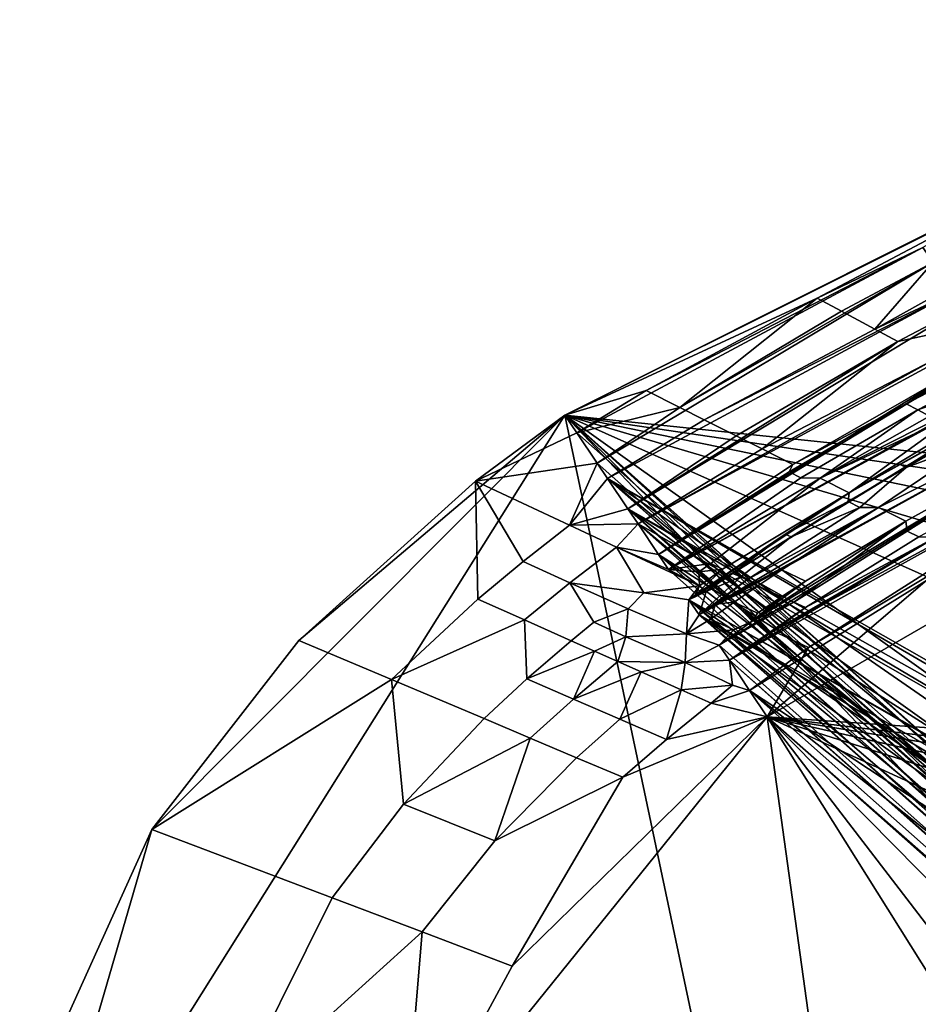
# Model space of a CAD drawing. Header units: millimetres. Extents: x -316 to 316, y -388 to 296.
# Tile 31 of 79: x -306 to -282, y 244 to 270. Entities that reach past the tile are written whole.
import ezdxf

# ---------------------------------------------------------------- set-up
doc = ezdxf.new("R2010")
doc.units = ezdxf.units.MM
doc.layers.add('Layer 01', color=7, linetype='Continuous', true_color=0x000000)

msp = doc.modelspace()

# ---------------------------------------------------------------- linework, layer by layer
at = {"layer": 'Layer 01'}
for points in [[(-291.416, 259.504, 709.168), (-206.981, 250.699, 708.242), (-197.001, 252.446, 708.426), (-270.338, 270.081, 710.28)], [(-276.544, 266.926, 706.829), (-291.416, 259.504, 709.168), (-270.338, 270.081, 710.28)], [(-284.671, 262.636, 704.961), (-291.416, 259.504, 709.168), (-276.544, 266.926, 706.829)], [(-276.544, 266.926, 706.829), (-281.84, 263.985, 704.411), (-284.671, 262.636, 704.961)], [(-281.574, 263.585, 701.897), (-275.297, 266.17, 700.512), (-283.127, 261.801, 697.273)], [(-281.044, 262.786, 696.869), (-283.127, 261.801, 697.273), (-275.297, 266.17, 700.512)], [(-281.84, 263.985, 704.411), (-257.031, 228.821, 704.735), (-291.1, 259.034, 706.271)], [(-281.84, 263.985, 704.411), (-291.1, 259.034, 706.271), (-289.245, 260.165, 705.883)], [(-281.84, 263.985, 704.411), (-291.1, 259.034, 706.271), (-257.031, 228.821, 704.735)], [(-289.245, 260.165, 705.883), (-291.1, 259.034, 706.271), (-281.84, 263.985, 704.411)], [(-284.671, 262.636, 704.961), (-281.84, 263.985, 704.411), (-289.245, 260.165, 705.883)], [(-284.671, 262.636, 704.961), (-289.245, 260.165, 705.883), (-281.84, 263.985, 704.411)], [(-284.671, 262.636, 704.961), (-281.84, 263.985, 704.411), (-281.574, 263.585, 701.897), (-284.022, 262.285, 701.731)], [(-288.344, 259.711, 701.417), (-290.552, 258.22, 701.242), (-281.574, 263.585, 701.897)], [(-290.552, 258.22, 701.242), (-256.609, 228.119, 699.712), (-281.574, 263.585, 701.897)], [(-288.344, 259.711, 701.417), (-281.574, 263.585, 701.897), (-290.552, 258.22, 701.242)], [(-256.609, 228.119, 699.712), (-290.552, 258.22, 701.242), (-281.574, 263.585, 701.897)], [(-281.574, 263.585, 701.897), (-284.022, 262.285, 701.731), (-288.344, 259.711, 701.417)], [(-288.344, 259.711, 701.417), (-284.022, 262.285, 701.731), (-281.574, 263.585, 701.897)], [(-283.127, 261.801, 697.273), (-284.022, 262.285, 701.731), (-281.574, 263.585, 701.897)], [(-284.671, 262.636, 704.961), (-289.245, 260.165, 705.883), (-291.416, 259.504, 709.168)], [(-287.692, 259.383, 698.188), (-281.044, 262.786, 696.869), (-290.278, 257.813, 698.728)], [(-248.796, 234.188, 695.415), (-290.278, 257.813, 698.728), (-281.044, 262.786, 696.869)], [(-281.044, 262.786, 696.869), (-287.692, 259.383, 698.188), (-290.278, 257.813, 698.728)], [(-248.796, 234.188, 695.415), (-281.044, 262.786, 696.869), (-290.278, 257.813, 698.728)], [(-288.344, 259.711, 701.417), (-289.245, 260.165, 705.883), (-284.671, 262.636, 704.961)], [(-284.671, 262.636, 704.961), (-284.022, 262.285, 701.731), (-288.344, 259.711, 701.417)], [(-287.692, 259.383, 698.188), (-283.127, 261.801, 697.273), (-281.044, 262.786, 696.869)], [(-287.692, 259.383, 698.188), (-281.044, 262.786, 696.869), (-283.127, 261.801, 697.273)], [(-280.779, 262.388, 694.355), (-282.517, 261.472, 694.238), (-283.127, 261.801, 697.273), (-281.044, 262.786, 696.869)], [(-280.779, 262.388, 694.355), (-289.732, 257, 693.699), (-248.454, 233.721, 692.897)], [(-282.517, 261.472, 694.238), (-289.732, 257, 693.699), (-280.779, 262.388, 694.355)], [(-289.732, 257, 693.699), (-282.517, 261.472, 694.238), (-280.779, 262.388, 694.355)], [(-280.779, 262.388, 694.355), (-248.454, 233.721, 692.897), (-289.732, 257, 693.699)], [(-284.022, 262.285, 701.731), (-283.127, 261.801, 697.273), (-287.692, 259.383, 698.188), (-288.344, 259.711, 701.417)], [(-280.03, 262.009, 690.791), (-282.517, 261.472, 694.238), (-280.779, 262.388, 694.355)], [(-283.127, 261.801, 697.273), (-282.517, 261.472, 694.238), (-286.833, 258.95, 693.928), (-287.692, 259.383, 698.188)], [(-280.03, 262.009, 690.791), (-281.583, 260.966, 689.585), (-286.14, 258.6, 690.492), (-282.517, 261.472, 694.238)], [(-280.252, 261.591, 689.327), (-289.46, 256.594, 691.185), (-281.583, 260.966, 689.585)], [(-280.252, 261.591, 689.327), (-247.775, 232.79, 687.862), (-289.46, 256.594, 691.185)], [(-289.46, 256.594, 691.185), (-280.252, 261.591, 689.327), (-281.583, 260.966, 689.585)], [(-289.46, 256.594, 691.185), (-247.775, 232.79, 687.862), (-280.252, 261.591, 689.327)], [(-289.732, 257, 693.699), (-282.517, 261.472, 694.238), (-286.833, 258.95, 693.928)], [(-286.833, 258.95, 693.928), (-282.517, 261.472, 694.238), (-289.732, 257, 693.699)], [(-286.14, 258.6, 690.492), (-286.833, 258.95, 693.928), (-282.517, 261.472, 694.238)], [(-282.294, 259.81, 685.951), (-279.086, 261.485, 686.076), (-278.771, 261.31, 684.504), (-281.979, 259.643, 684.383)], [(-282.294, 259.81, 685.951), (-281.012, 260.658, 686.744), (-279.086, 261.485, 686.076)], [(-281.979, 259.643, 684.383), (-278.771, 261.31, 684.504), (-280.069, 260.323, 682.875)], [(-289.46, 256.594, 691.185), (-286.14, 258.6, 690.492), (-281.583, 260.966, 689.585)], [(-281.583, 260.966, 689.585), (-286.14, 258.6, 690.492), (-289.46, 256.594, 691.185)], [(-288.915, 255.782, 686.156), (-249.719, 230.803, 685.166), (-279.989, 261.193, 686.813)], [(-279.989, 261.193, 686.813), (-281.012, 260.658, 686.744), (-288.915, 255.782, 686.156)], [(-281.012, 260.658, 686.744), (-279.989, 261.193, 686.813), (-288.915, 255.782, 686.156)], [(-288.915, 255.782, 686.156), (-279.989, 261.193, 686.813), (-249.719, 230.803, 685.166)], [(-285.322, 258.188, 686.439), (-286.14, 258.6, 690.492), (-281.583, 260.966, 689.585), (-281.012, 260.658, 686.744)], [(-285.322, 258.188, 686.439), (-288.915, 255.782, 686.156), (-281.012, 260.658, 686.744)], [(-288.915, 255.782, 686.156), (-285.322, 258.188, 686.439), (-281.012, 260.658, 686.744)], [(-282.294, 259.81, 685.951), (-285.322, 258.188, 686.439), (-281.012, 260.658, 686.744)], [(-280.038, 260.132, 681.896), (-279.464, 260.4, 681.785), (-288.644, 255.377, 683.642)], [(-279.464, 260.4, 681.785), (-254.873, 225.429, 682.119), (-288.644, 255.377, 683.642)], [(-279.464, 260.4, 681.785), (-280.038, 260.132, 681.896), (-288.644, 255.377, 683.642)], [(-254.873, 225.429, 682.119), (-279.464, 260.4, 681.785), (-288.644, 255.377, 683.642)], [(-280.069, 260.323, 682.875), (-281.664, 259.477, 682.816), (-281.979, 259.643, 684.383)], [(-289.245, 260.165, 705.883), (-291.1, 259.034, 706.271), (-291.416, 259.504, 709.168)], [(-291.1, 259.034, 706.271), (-289.245, 260.165, 705.883), (-288.344, 259.711, 701.417)], [(-288.644, 255.377, 683.642), (-284.587, 257.818, 682.797), (-280.038, 260.132, 681.896)], [(-280.038, 260.132, 681.896), (-284.587, 257.818, 682.797), (-288.644, 255.377, 683.642)], [(-246.426, 230.936, 677.793), (-279.205, 260.005, 679.271), (-288.102, 254.568, 678.613)], [(-279.505, 259.846, 679.251), (-288.102, 254.568, 678.613), (-279.205, 260.005, 679.271)], [(-288.102, 254.568, 678.613), (-279.505, 259.846, 679.251), (-279.205, 260.005, 679.271)], [(-288.102, 254.568, 678.613), (-279.205, 260.005, 679.271), (-246.426, 230.936, 677.793)], [(-284.587, 257.818, 682.797), (-281.664, 259.477, 682.816), (-280.038, 260.132, 681.896)], [(-280.82, 259.594, 681.268), (-284.587, 257.818, 682.797), (-280.038, 260.132, 681.896)], [(-288.344, 259.711, 701.417), (-290.552, 258.22, 701.242), (-291.1, 259.034, 706.271)], [(-288.344, 259.711, 701.417), (-287.692, 259.383, 698.188), (-290.278, 257.813, 698.728), (-290.552, 258.22, 701.242)], [(-283.811, 257.427, 678.949), (-288.102, 254.568, 678.613), (-279.505, 259.846, 679.251)], [(-288.102, 254.568, 678.613), (-283.811, 257.427, 678.949), (-279.505, 259.846, 679.251)], [(-285.421, 257.989, 685.814), (-282.294, 259.81, 685.951), (-281.979, 259.643, 684.383), (-285.105, 257.83, 684.251)], [(-282.294, 259.81, 685.951), (-285.421, 257.989, 685.814), (-285.322, 258.188, 686.439)], [(-285.105, 257.83, 684.251), (-281.979, 259.643, 684.383), (-284.587, 257.818, 682.797)], [(-281.979, 259.643, 684.383), (-281.664, 259.477, 682.816), (-284.587, 257.818, 682.797)], [(-283.811, 257.427, 678.949), (-279.505, 259.846, 679.251), (-282.449, 258.187, 678.84)], [(-280.505, 259.426, 679.699), (-279.505, 259.846, 679.251), (-283.811, 257.427, 678.949)], [(-279.505, 259.846, 679.251), (-280.875, 259.06, 678.897), (-282.449, 258.187, 678.84)], [(-302.468, 248.427, 708.004), (-306.001, 236.293, 706.728), (-291.416, 259.504, 709.168)], [(-291.416, 259.504, 709.168), (-306.001, 236.293, 706.728), (-265.354, 136.142, 696.202)], [(-298.536, 253.478, 708.534), (-302.468, 248.427, 708.004), (-291.416, 259.504, 709.168)], [(-293.805, 257.741, 708.983), (-298.536, 253.478, 708.534), (-291.416, 259.504, 709.168)], [(-293.805, 257.741, 708.983), (-291.416, 259.504, 709.168), (-291.1, 259.034, 706.271)], [(-291.416, 259.504, 709.168), (-226.727, 246.166, 707.766), (-217.242, 248.563, 708.018)], [(-206.981, 250.699, 708.242), (-291.416, 259.504, 709.168), (-217.242, 248.563, 708.018)], [(-291.416, 259.504, 709.168), (-254.26, 233.018, 706.384), (-245.668, 239.085, 707.022)], [(-254.26, 233.018, 706.384), (-291.416, 259.504, 709.168), (-257.126, 228.986, 705.96)], [(-226.727, 246.166, 707.766), (-291.416, 259.504, 709.168), (-236.141, 243.183, 707.452)], [(-245.668, 239.085, 707.022), (-236.141, 243.183, 707.452), (-291.416, 259.504, 709.168)], [(-257.031, 228.821, 704.735), (-257.126, 228.986, 705.96), (-291.416, 259.504, 709.168)], [(-257.031, 228.821, 704.735), (-291.416, 259.504, 709.168), (-291.1, 259.034, 706.271)], [(-291.416, 259.504, 709.168), (-265.354, 136.142, 696.202), (-258.159, 224.464, 705.485)], [(-257.949, 226.535, 705.703), (-291.416, 259.504, 709.168), (-258.159, 224.464, 705.485)], [(-291.416, 259.504, 709.168), (-257.331, 228.524, 705.912), (-257.126, 228.986, 705.96)], [(-257.331, 228.524, 705.912), (-291.416, 259.504, 709.168), (-257.949, 226.535, 705.703)], [(-257.031, 228.821, 704.735), (-291.1, 259.034, 706.271), (-291.416, 259.504, 709.168)], [(-257.031, 228.821, 704.735), (-291.416, 259.504, 709.168), (-257.126, 228.986, 705.96)], [(-286.833, 258.95, 693.928), (-289.732, 257, 693.699), (-290.278, 257.813, 698.728), (-287.692, 259.383, 698.188)], [(-283.811, 257.427, 678.949), (-284.587, 257.818, 682.797), (-280.82, 259.594, 681.268)], [(-280.82, 259.594, 681.268), (-280.505, 259.426, 679.699), (-283.811, 257.427, 678.949)], [(-282.267, 256.406, 670.185), (-278.42, 258.816, 671.73), (-275.624, 259.563, 668.787), (-281.951, 256.247, 668.622)], [(-287.83, 254.163, 676.099), (-287.392, 254.451, 676.005), (-278.68, 259.211, 674.243)], [(-245.756, 230.013, 672.759), (-287.83, 254.163, 676.099), (-278.68, 259.211, 674.243)], [(-278.68, 259.211, 674.243), (-287.392, 254.451, 676.005), (-287.83, 254.163, 676.099)], [(-287.83, 254.163, 676.099), (-245.756, 230.013, 672.759), (-278.68, 259.211, 674.243)], [(-283.034, 257.036, 675.101), (-278.68, 259.211, 674.243), (-287.392, 254.451, 676.005)], [(-287.392, 254.451, 676.005), (-278.68, 259.211, 674.243), (-283.034, 257.036, 675.101)], [(-280.402, 258.809, 676.546), (-278.68, 259.211, 674.243), (-283.034, 257.036, 675.101)], [(-283.034, 257.036, 675.101), (-278.68, 259.211, 674.243), (-278.42, 258.816, 671.73), (-282.3, 256.665, 671.46)], [(-290.552, 258.22, 701.242), (-293.805, 257.741, 708.983), (-291.1, 259.034, 706.271)], [(-286.833, 258.95, 693.928), (-286.14, 258.6, 690.492), (-289.46, 256.594, 691.185), (-289.732, 257, 693.699)], [(-282.449, 258.187, 678.84), (-280.875, 259.06, 678.897), (-280.717, 258.976, 678.113), (-282.292, 258.106, 678.058)], [(-282.292, 258.106, 678.058), (-280.717, 258.976, 678.113), (-280.402, 258.809, 676.546)], [(-289.46, 256.594, 691.185), (-286.14, 258.6, 690.492), (-285.322, 258.188, 686.439), (-288.915, 255.782, 686.156)], [(-278.42, 258.816, 671.73), (-287.289, 253.354, 671.07), (-253.516, 223.403, 669.547)], [(-278.42, 258.816, 671.73), (-286.411, 253.994, 671.143), (-287.289, 253.354, 671.07)], [(-253.516, 223.403, 669.547), (-287.289, 253.354, 671.07), (-278.42, 258.816, 671.73)], [(-286.411, 253.994, 671.143), (-278.42, 258.816, 671.73), (-287.289, 253.354, 671.07)], [(-282.3, 256.665, 671.46), (-286.411, 253.994, 671.143), (-278.42, 258.816, 671.73)], [(-286.411, 253.994, 671.143), (-282.3, 256.665, 671.46), (-278.42, 258.816, 671.73)], [(-280.402, 258.809, 676.546), (-283.034, 257.036, 675.101), (-283.528, 257.039, 676.437), (-282.292, 258.106, 678.058)], [(-282.267, 256.406, 670.185), (-282.3, 256.665, 671.46), (-278.42, 258.816, 671.73)], [(-286.006, 251.434, 659.11), (-280.789, 255.904, 663.971), (-273.736, 258.515, 659.357)], [(-286.006, 251.434, 659.11), (-273.736, 258.515, 659.357), (-223.27, 247.182, 658.961)], [(-290.552, 258.22, 701.242), (-291.291, 256.563, 696.528), (-293.805, 257.741, 708.983)], [(-291.291, 256.563, 696.528), (-290.552, 258.22, 701.242), (-290.278, 257.813, 698.728)], [(-290.552, 258.22, 701.242), (-290.278, 257.813, 698.728), (-256.609, 228.119, 699.712)], [(-290.552, 258.22, 701.242), (-256.609, 228.119, 699.712), (-290.278, 257.813, 698.728)], [(-285.322, 258.188, 686.439), (-285.421, 257.989, 685.814), (-288.915, 255.782, 686.156)], [(-283.844, 257.197, 678), (-283.811, 257.427, 678.949), (-282.449, 258.187, 678.84), (-282.292, 258.106, 678.058)], [(-283.528, 257.039, 676.437), (-283.844, 257.197, 678), (-282.292, 258.106, 678.058)], [(-290.278, 257.813, 698.728), (-289.732, 257, 693.699), (-291.291, 256.563, 696.528)], [(-290.278, 257.813, 698.728), (-256.545, 228.016, 699.008), (-256.609, 228.119, 699.712)], [(-256.38, 227.751, 697.199), (-256.545, 228.016, 699.008), (-290.278, 257.813, 698.728)], [(-255.413, 229.003, 696.924), (-290.278, 257.813, 698.728), (-252.54, 231.698, 696.22)], [(-252.54, 231.698, 696.22), (-290.278, 257.813, 698.728), (-249.234, 233.932, 695.505)], [(-290.278, 257.813, 698.728), (-255.413, 229.003, 696.924), (-256.38, 227.751, 697.199)], [(-248.796, 234.188, 695.415), (-249.234, 233.932, 695.505), (-290.278, 257.813, 698.728)], [(-256.545, 228.016, 699.008), (-290.278, 257.813, 698.728), (-256.609, 228.119, 699.712)], [(-256.38, 227.751, 697.199), (-290.278, 257.813, 698.728), (-256.545, 228.016, 699.008)], [(-255.413, 229.003, 696.924), (-290.278, 257.813, 698.728), (-256.38, 227.751, 697.199)], [(-252.54, 231.698, 696.22), (-249.234, 233.932, 695.505), (-290.278, 257.813, 698.728)], [(-255.413, 229.003, 696.924), (-252.54, 231.698, 696.22), (-290.278, 257.813, 698.728)], [(-248.796, 234.188, 695.415), (-290.278, 257.813, 698.728), (-249.234, 233.932, 695.505)], [(-285.421, 257.989, 685.814), (-285.105, 257.83, 684.251), (-288.644, 255.377, 683.642), (-288.915, 255.782, 686.156)], [(-284.587, 257.818, 682.797), (-288.644, 255.377, 683.642), (-285.105, 257.83, 684.251)], [(-284.587, 257.818, 682.797), (-287.515, 255.538, 680.991), (-288.644, 255.377, 683.642)], [(-287.515, 255.538, 680.991), (-284.587, 257.818, 682.797), (-283.811, 257.427, 678.949), (-287.201, 255.388, 679.433)], [(-287.019, 252.95, 668.556), (-277.901, 258.027, 666.702), (-253.238, 222.993, 667.033)], [(-287.019, 252.95, 668.556), (-285.838, 253.727, 668.303), (-277.901, 258.027, 666.702)], [(-253.238, 222.993, 667.033), (-277.901, 258.027, 666.702), (-287.019, 252.95, 668.556)], [(-277.901, 258.027, 666.702), (-281.482, 256.253, 667.406), (-287.019, 252.95, 668.556)], [(-281.482, 256.253, 667.406), (-277.901, 258.027, 666.702), (-285.838, 253.727, 668.303)], [(-298.536, 253.478, 708.534), (-293.805, 257.741, 708.983), (-293.75, 254.584, 696.352), (-296.059, 252.433, 696.16)], [(-293.75, 254.584, 696.352), (-293.805, 257.741, 708.983), (-292.537, 255.594, 696.442)], [(-291.291, 256.563, 696.528), (-292.537, 255.594, 696.442), (-293.805, 257.741, 708.983)], [(-286.479, 252.143, 663.528), (-247.346, 226.386, 662.474), (-277.642, 257.633, 664.188)], [(-284.901, 253.29, 663.659), (-286.479, 252.143, 663.528), (-277.642, 257.633, 664.188)], [(-286.479, 252.143, 663.528), (-277.642, 257.633, 664.188), (-244.429, 228.179, 662.691), (-247.346, 226.386, 662.474)], [(-284.901, 253.29, 663.659), (-277.642, 257.633, 664.188), (-286.479, 252.143, 663.528)], [(-280.789, 255.904, 663.971), (-284.901, 253.29, 663.659), (-277.642, 257.633, 664.188)], [(-284.901, 253.29, 663.659), (-280.789, 255.904, 663.971), (-277.642, 257.633, 664.188)], [(-288.102, 254.568, 678.613), (-283.811, 257.427, 678.949), (-287.922, 254.698, 678.628)], [(-283.811, 257.427, 678.949), (-288.102, 254.568, 678.613), (-287.922, 254.698, 678.628)], [(-287.922, 254.698, 678.628), (-283.811, 257.427, 678.949), (-285.528, 256.324, 678.719)], [(-283.811, 257.427, 678.949), (-287.922, 254.698, 678.628), (-287.201, 255.388, 679.433)], [(-283.844, 257.197, 678), (-285.528, 256.324, 678.719), (-283.811, 257.427, 678.949)], [(-286.553, 255.103, 676.318), (-283.034, 257.036, 675.101), (-287.392, 254.451, 676.005)], [(-285.617, 255.371, 674.785), (-287.392, 254.451, 676.005), (-283.034, 257.036, 675.101)], [(-286.71, 255.177, 677.097), (-285.37, 256.247, 677.939), (-283.528, 257.039, 676.437), (-286.553, 255.103, 676.318)], [(-283.528, 257.039, 676.437), (-283.034, 257.036, 675.101), (-286.553, 255.103, 676.318)], [(-283.034, 257.036, 675.101), (-282.3, 256.665, 671.46), (-284.987, 255.068, 671.667), (-285.617, 255.371, 674.785)], [(-283.844, 257.197, 678), (-285.37, 256.247, 677.939), (-285.528, 256.324, 678.719)], [(-285.37, 256.247, 677.939), (-283.844, 257.197, 678), (-283.528, 257.039, 676.437)], [(-289.732, 257, 693.699), (-289.46, 256.594, 691.185), (-291.291, 256.563, 696.528)], [(-289.732, 257, 693.699), (-252.687, 230.54, 692.537), (-249.36, 233.121, 692.826)], [(-249.36, 233.121, 692.826), (-248.454, 233.721, 692.897), (-289.732, 257, 693.699)], [(-252.687, 230.54, 692.537), (-289.732, 257, 693.699), (-255.565, 227.459, 692.219)], [(-255.901, 226.997, 692.174), (-255.565, 227.459, 692.219), (-289.732, 257, 693.699)], [(-289.46, 256.594, 691.185), (-255.651, 226.612, 689.66), (-289.732, 257, 693.699)], [(-255.901, 226.997, 692.174), (-289.732, 257, 693.699), (-255.651, 226.612, 689.66)], [(-249.36, 233.121, 692.826), (-252.687, 230.54, 692.537), (-289.732, 257, 693.699)], [(-289.732, 257, 693.699), (-248.454, 233.721, 692.897), (-249.36, 233.121, 692.826)], [(-255.565, 227.459, 692.219), (-255.901, 226.997, 692.174), (-289.732, 257, 693.699)], [(-289.732, 257, 693.699), (-252.687, 230.54, 692.537), (-255.565, 227.459, 692.219)], [(-255.651, 226.612, 689.66), (-289.46, 256.594, 691.185), (-289.732, 257, 693.699)], [(-255.901, 226.997, 692.174), (-255.651, 226.612, 689.66), (-289.732, 257, 693.699)], [(-292.537, 255.594, 696.442), (-291.291, 256.563, 696.528), (-290.034, 255.974, 690.301), (-291.284, 255.021, 690.224)], [(-290.034, 255.974, 690.301), (-291.291, 256.563, 696.528), (-289.46, 256.594, 691.185)], [(-290.034, 255.974, 690.301), (-289.46, 256.594, 691.185), (-288.915, 255.782, 686.156)], [(-257.595, 230.178, 689.546), (-289.46, 256.594, 691.185), (-247.775, 232.79, 687.862)], [(-257.595, 230.178, 689.546), (-255.651, 226.612, 689.66), (-289.46, 256.594, 691.185)], [(-257.595, 230.178, 689.546), (-289.46, 256.594, 691.185), (-255.634, 226.633, 689.656)], [(-255.634, 226.633, 689.656), (-289.46, 256.594, 691.185), (-255.651, 226.612, 689.66)], [(-257.595, 230.178, 689.546), (-247.775, 232.79, 687.862), (-289.46, 256.594, 691.185)], [(-285.295, 254.506, 670.086), (-286.411, 253.994, 671.143), (-282.3, 256.665, 671.46)], [(-282.3, 256.665, 671.46), (-286.411, 253.994, 671.143), (-284.987, 255.068, 671.667)], [(-282.267, 256.406, 670.185), (-285.295, 254.506, 670.086), (-282.3, 256.665, 671.46)], [(-286.939, 255.274, 678.173), (-287.922, 254.698, 678.628), (-285.528, 256.324, 678.719)], [(-285.838, 253.727, 668.303), (-287.019, 252.95, 668.556), (-281.482, 256.253, 667.406)], [(-285.528, 256.324, 678.719), (-285.37, 256.247, 677.939), (-286.939, 255.274, 678.173)], [(-286.71, 255.177, 677.097), (-286.939, 255.274, 678.173), (-285.37, 256.247, 677.939)], [(-284.98, 254.356, 668.528), (-281.482, 256.253, 667.406), (-285.838, 253.727, 668.303)], [(-284.901, 253.29, 663.659), (-285.838, 253.727, 668.303), (-281.482, 256.253, 667.406), (-280.789, 255.904, 663.971)], [(-285.295, 254.506, 670.086), (-282.267, 256.406, 670.185), (-281.951, 256.247, 668.622), (-284.98, 254.356, 668.528)], [(-281.482, 256.253, 667.406), (-284.98, 254.356, 668.528), (-281.951, 256.247, 668.622)], [(-291.284, 255.021, 690.224), (-290.034, 255.974, 690.301), (-289.305, 254.752, 683.026)], [(-289.305, 254.752, 683.026), (-290.034, 255.974, 690.301), (-287.818, 254.941, 679.341)], [(-288.915, 255.782, 686.156), (-288.644, 255.377, 683.642), (-290.034, 255.974, 690.301)], [(-287.818, 254.941, 679.341), (-290.034, 255.974, 690.301), (-288.644, 255.377, 683.642)], [(-288.915, 255.782, 686.156), (-252.994, 228.129, 684.87), (-249.719, 230.803, 685.166)], [(-288.915, 255.782, 686.156), (-255.137, 225.827, 684.633), (-252.994, 228.129, 684.87)], [(-288.915, 255.782, 686.156), (-254.873, 225.429, 682.119), (-255.137, 225.827, 684.633)], [(-254.873, 225.429, 682.119), (-288.915, 255.782, 686.156), (-288.644, 255.377, 683.642)], [(-252.994, 228.129, 684.87), (-288.915, 255.782, 686.156), (-249.719, 230.803, 685.166)], [(-255.137, 225.827, 684.633), (-288.915, 255.782, 686.156), (-252.994, 228.129, 684.87)], [(-288.915, 255.782, 686.156), (-255.137, 225.827, 684.633), (-254.873, 225.429, 682.119)], [(-288.644, 255.377, 683.642), (-288.915, 255.782, 686.156), (-254.873, 225.429, 682.119)], [(-284.901, 253.29, 663.659), (-280.789, 255.904, 663.971), (-286.006, 251.434, 659.11)], [(-293.75, 254.584, 696.352), (-292.537, 255.594, 696.442), (-291.284, 255.021, 690.224), (-292.501, 254.028, 690.143)], [(-288.644, 255.377, 683.642), (-287.515, 255.538, 680.991), (-287.833, 255.315, 680.976)], [(-287.201, 255.388, 679.433), (-287.833, 255.315, 680.976), (-287.515, 255.538, 680.991)], [(-287.833, 255.315, 680.976), (-287.818, 254.941, 679.341), (-288.644, 255.377, 683.642)], [(-287.818, 254.941, 679.341), (-287.201, 255.388, 679.433), (-287.922, 254.698, 678.628)], [(-286.939, 255.274, 678.173), (-287.637, 254.787, 678.151), (-287.922, 254.698, 678.628)], [(-287.201, 255.388, 679.433), (-287.818, 254.941, 679.341), (-287.833, 255.315, 680.976)], [(-287.637, 254.787, 678.151), (-286.71, 255.177, 677.097), (-287.83, 254.163, 676.099)], [(-287.83, 254.163, 676.099), (-286.71, 255.177, 677.097), (-286.553, 255.103, 676.318)], [(-287.637, 254.787, 678.151), (-286.939, 255.274, 678.173), (-286.71, 255.177, 677.097)], [(-285.617, 255.371, 674.785), (-286.257, 254.941, 674.759), (-287.392, 254.451, 676.005)], [(-286.257, 254.941, 674.759), (-285.617, 255.371, 674.785), (-284.987, 255.068, 671.667), (-285.628, 254.642, 671.643)], [(-292.501, 254.028, 690.143), (-291.284, 255.021, 690.224), (-290.645, 253.965, 683.971), (-291.251, 253.472, 683.935)], [(-291.284, 255.021, 690.224), (-289.723, 254.324, 682.546), (-290.645, 253.965, 683.971)], [(-289.723, 254.324, 682.546), (-291.284, 255.021, 690.224), (-289.305, 254.752, 683.026)], [(-287.818, 254.941, 679.341), (-288.102, 254.568, 678.613), (-289.305, 254.752, 683.026)], [(-287.818, 254.941, 679.341), (-287.922, 254.698, 678.628), (-288.102, 254.568, 678.613)], [(-287.392, 254.451, 676.005), (-287.83, 254.163, 676.099), (-286.553, 255.103, 676.318)], [(-286.892, 254.502, 674.733), (-287.392, 254.451, 676.005), (-286.257, 254.941, 674.759)], [(-286.892, 254.502, 674.733), (-286.257, 254.941, 674.759), (-285.628, 254.642, 671.643), (-286.263, 254.207, 671.62)], [(-286.411, 253.994, 671.143), (-285.628, 254.642, 671.643), (-284.987, 255.068, 671.667)], [(-289.305, 254.752, 683.026), (-288.102, 254.568, 678.613), (-288.163, 253.66, 675.009), (-289.723, 254.324, 682.546)], [(-287.637, 254.787, 678.151), (-288.102, 254.568, 678.613), (-287.922, 254.698, 678.628)], [(-288.102, 254.568, 678.613), (-287.637, 254.787, 678.151), (-287.83, 254.163, 676.099)], [(-286.411, 253.994, 671.143), (-286.263, 254.207, 671.62), (-285.628, 254.642, 671.643)], [(-296.059, 252.433, 696.16), (-293.75, 254.584, 696.352), (-292.501, 254.028, 690.143)], [(-288.163, 253.66, 675.009), (-288.102, 254.568, 678.613), (-287.83, 254.163, 676.099)], [(-287.524, 254.05, 674.707), (-288.163, 253.66, 675.009), (-287.83, 254.163, 676.099), (-287.392, 254.451, 676.005)], [(-246.556, 230.856, 677.784), (-246.426, 230.936, 677.793), (-288.102, 254.568, 678.613)], [(-246.556, 230.856, 677.784), (-288.102, 254.568, 678.613), (-250.079, 228.484, 677.506)], [(-250.079, 228.484, 677.506), (-288.102, 254.568, 678.613), (-253.3, 225.718, 677.204)], [(-254.337, 224.625, 677.091), (-253.3, 225.718, 677.204), (-288.102, 254.568, 678.613)], [(-287.83, 254.163, 676.099), (-254.337, 224.625, 677.091), (-288.102, 254.568, 678.613)], [(-288.102, 254.568, 678.613), (-246.426, 230.936, 677.793), (-246.556, 230.856, 677.784)], [(-246.556, 230.856, 677.784), (-250.079, 228.484, 677.506), (-288.102, 254.568, 678.613)], [(-253.3, 225.718, 677.204), (-288.102, 254.568, 678.613), (-250.079, 228.484, 677.506)], [(-254.337, 224.625, 677.091), (-288.102, 254.568, 678.613), (-253.3, 225.718, 677.204)], [(-287.83, 254.163, 676.099), (-288.102, 254.568, 678.613), (-254.337, 224.625, 677.091)], [(-286.892, 254.502, 674.733), (-287.524, 254.05, 674.707), (-287.392, 254.451, 676.005)], [(-287.524, 254.05, 674.707), (-286.892, 254.502, 674.733), (-286.411, 253.994, 671.143), (-286.897, 253.76, 671.595)], [(-285.295, 254.506, 670.086), (-284.98, 254.356, 668.528), (-287.019, 252.95, 668.556), (-287.289, 253.354, 671.07)], [(-286.411, 253.994, 671.143), (-285.295, 254.506, 670.086), (-287.289, 253.354, 671.07)], [(-286.892, 254.502, 674.733), (-286.263, 254.207, 671.62), (-286.411, 253.994, 671.143)], [(-289.723, 254.324, 682.546), (-289.791, 253.574, 679.708), (-290.645, 253.965, 683.971)], [(-289.791, 253.574, 679.708), (-289.723, 254.324, 682.546), (-288.163, 253.66, 675.009)], [(-254.337, 224.625, 677.091), (-287.83, 254.163, 676.099), (-254.065, 224.219, 674.576)], [(-287.83, 254.163, 676.099), (-246.805, 229.451, 672.97), (-250.257, 227.33, 673.694)], [(-287.83, 254.163, 676.099), (-250.257, 227.33, 673.694), (-253.412, 224.842, 674.415)], [(-254.065, 224.219, 674.576), (-287.83, 254.163, 676.099), (-253.412, 224.842, 674.415)], [(-246.805, 229.451, 672.97), (-287.83, 254.163, 676.099), (-245.756, 230.013, 672.759)], [(-254.337, 224.625, 677.091), (-254.065, 224.219, 674.576), (-287.83, 254.163, 676.099)], [(-253.412, 224.842, 674.415), (-287.83, 254.163, 676.099), (-254.065, 224.219, 674.576)], [(-250.257, 227.33, 673.694), (-246.805, 229.451, 672.97), (-287.83, 254.163, 676.099)], [(-253.412, 224.842, 674.415), (-250.257, 227.33, 673.694), (-287.83, 254.163, 676.099)], [(-245.756, 230.013, 672.759), (-287.83, 254.163, 676.099), (-246.805, 229.451, 672.97)], [(-285.838, 253.727, 668.303), (-287.019, 252.95, 668.556), (-284.98, 254.356, 668.528)], [(-296.059, 252.433, 696.16), (-292.501, 254.028, 690.143), (-292.437, 252.452, 683.862), (-293.581, 251.388, 683.785)], [(-292.501, 254.028, 690.143), (-291.251, 253.472, 683.935), (-292.437, 252.452, 683.862)], [(-291.251, 253.472, 683.935), (-290.645, 253.965, 683.971), (-289.791, 253.574, 679.708), (-290.627, 253.194, 680.831)], [(-288.163, 253.66, 675.009), (-287.524, 254.05, 674.707), (-286.897, 253.76, 671.595)], [(-286.411, 253.994, 671.143), (-287.289, 253.354, 671.07), (-286.897, 253.76, 671.595)], [(-288.205, 252.885, 671.939), (-289.791, 253.574, 679.708), (-288.163, 253.66, 675.009)], [(-287.289, 253.354, 671.07), (-288.205, 252.885, 671.939), (-288.163, 253.66, 675.009)], [(-287.289, 253.354, 671.07), (-288.163, 253.66, 675.009), (-286.897, 253.76, 671.595)], [(-287.019, 252.95, 668.556), (-285.838, 253.727, 668.303), (-284.901, 253.29, 663.659), (-286.479, 252.143, 663.528)], [(-302.468, 248.427, 708.004), (-298.536, 253.478, 708.534), (-296.059, 252.433, 696.16)], [(-292.437, 252.452, 683.862), (-291.251, 253.472, 683.935), (-290.627, 253.194, 680.831)], [(-289.791, 253.574, 679.708), (-290.002, 252.916, 677.727), (-290.627, 253.194, 680.831)], [(-288.205, 252.885, 671.939), (-290.002, 252.916, 677.727), (-289.791, 253.574, 679.708)], [(-287.019, 252.95, 668.556), (-288.205, 252.885, 671.939), (-287.289, 253.354, 671.07)], [(-253.516, 223.403, 669.547), (-287.289, 253.354, 671.07), (-287.019, 252.95, 668.556)], [(-287.019, 252.95, 668.556), (-287.289, 253.354, 671.07), (-253.516, 223.403, 669.547)], [(-291.192, 251.913, 677.664), (-292.437, 252.452, 683.862), (-290.627, 253.194, 680.831)], [(-290.627, 253.194, 680.831), (-290.002, 252.916, 677.727), (-291.192, 251.913, 677.664)], [(-284.901, 253.29, 663.659), (-286.006, 251.434, 659.11), (-286.479, 252.143, 663.528)], [(-291.192, 251.913, 677.664), (-290.002, 252.916, 677.727), (-289.377, 252.638, 674.623)], [(-288.205, 252.885, 671.939), (-289.377, 252.638, 674.623), (-290.002, 252.916, 677.727)], [(-288.205, 252.885, 671.939), (-288.308, 252.155, 669.29), (-289.377, 252.638, 674.623)], [(-286.934, 252.284, 665.516), (-288.308, 252.155, 669.29), (-288.205, 252.885, 671.939)], [(-286.934, 252.284, 665.516), (-288.205, 252.885, 671.939), (-287.019, 252.95, 668.556)], [(-253.238, 222.993, 667.033), (-253.516, 223.403, 669.547), (-287.019, 252.95, 668.556)], [(-286.479, 252.143, 663.528), (-286.934, 252.284, 665.516), (-287.019, 252.95, 668.556)], [(-287.019, 252.95, 668.556), (-253.516, 223.403, 669.547), (-253.238, 222.993, 667.033)], [(-289.947, 251.374, 671.466), (-291.192, 251.913, 677.664), (-289.377, 252.638, 674.623)], [(-289.377, 252.638, 674.623), (-288.308, 252.155, 669.29), (-289.947, 251.374, 671.466)], [(-295.738, 249.097, 683.62), (-297.647, 246.598, 683.44), (-302.468, 248.427, 708.004), (-296.059, 252.433, 696.16)], [(-295.738, 249.097, 683.62), (-296.059, 252.433, 696.16), (-293.581, 251.388, 683.785)], [(-293.581, 251.388, 683.785), (-292.437, 252.452, 683.862), (-291.192, 251.913, 677.664), (-292.343, 250.865, 677.597)], [(-286.934, 252.284, 665.516), (-287.503, 251.804, 665.311), (-288.308, 252.155, 669.29)], [(-286.934, 252.284, 665.516), (-286.479, 252.143, 663.528), (-287.503, 251.804, 665.311)], [(-288.703, 250.834, 665.268), (-289.947, 251.374, 671.466), (-288.308, 252.155, 669.29)], [(-288.308, 252.155, 669.29), (-287.503, 251.804, 665.311), (-288.703, 250.834, 665.268)], [(-286.006, 251.434, 659.11), (-287.503, 251.804, 665.311), (-286.479, 252.143, 663.528)], [(-286.006, 251.434, 659.11), (-252.68, 222.169, 662.004), (-286.479, 252.143, 663.528)], [(-286.479, 252.143, 663.528), (-250.797, 223.846, 662.185), (-247.346, 226.386, 662.474)], [(-286.479, 252.143, 663.528), (-252.68, 222.169, 662.004), (-250.797, 223.846, 662.185)], [(-286.006, 251.434, 659.11), (-286.479, 252.143, 663.528), (-252.68, 222.169, 662.004)], [(-286.479, 252.143, 663.528), (-250.797, 223.846, 662.185), (-252.68, 222.169, 662.004)], [(-286.479, 252.143, 663.528), (-247.346, 226.386, 662.474), (-250.797, 223.846, 662.185)], [(-292.343, 250.865, 677.597), (-291.192, 251.913, 677.664), (-289.947, 251.374, 671.466), (-291.104, 250.343, 671.41)], [(-286.006, 251.434, 659.11), (-288.703, 250.834, 665.268), (-287.503, 251.804, 665.311)], [(-295.765, 239.352, 658.688), (-286.006, 251.434, 659.11), (-264.705, 97.826, 653.746)], [(-292.825, 244.769, 658.877), (-286.006, 251.434, 659.11), (-295.765, 239.352, 658.688)], [(-295.738, 249.097, 683.62), (-293.581, 251.388, 683.785), (-292.343, 250.865, 677.597)], [(-289.865, 249.82, 665.223), (-286.006, 251.434, 659.11), (-292.825, 244.769, 658.877)], [(-291.104, 250.343, 671.41), (-289.947, 251.374, 671.466), (-288.703, 250.834, 665.268), (-289.865, 249.82, 665.223)], [(-288.703, 250.834, 665.268), (-286.006, 251.434, 659.11), (-289.865, 249.82, 665.223)], [(-286.006, 251.434, 659.11), (-199.751, 241.133, 658.75), (-209.819, 239.036, 658.677)], [(-286.006, 251.434, 659.11), (-223.27, 247.182, 658.961), (-199.751, 241.133, 658.75)], [(-220.135, 236.45, 658.587), (-286.006, 251.434, 659.11), (-209.819, 239.036, 658.677)], [(-229.622, 233.517, 658.484), (-286.006, 251.434, 659.11), (-220.135, 236.45, 658.587)], [(-238.942, 229.832, 658.355), (-286.006, 251.434, 659.11), (-229.622, 233.517, 658.484)], [(-286.006, 251.434, 659.11), (-238.942, 229.832, 658.355), (-252.24, 221.521, 658.065)], [(-252.68, 222.169, 662.004), (-286.006, 251.434, 659.11), (-252.24, 221.521, 658.065)], [(-286.006, 251.434, 659.11), (-258.871, 208.179, 657.599), (-264.705, 97.826, 653.746)], [(-254.351, 219.361, 657.99), (-286.006, 251.434, 659.11), (-252.24, 221.521, 658.065)], [(-257.569, 214.378, 657.816), (-258.871, 208.179, 657.599), (-286.006, 251.434, 659.11)], [(-286.006, 251.434, 659.11), (-254.351, 219.361, 657.99), (-257.569, 214.378, 657.816)], [(-252.24, 221.521, 658.065), (-286.006, 251.434, 659.11), (-252.68, 222.169, 662.004)], [(-293.29, 248.119, 671.29), (-295.738, 249.097, 683.62), (-292.343, 250.865, 677.597)], [(-292.343, 250.865, 677.597), (-291.104, 250.343, 671.41), (-293.29, 248.119, 671.29)], [(-293.29, 248.119, 671.29), (-291.104, 250.343, 671.41), (-289.865, 249.82, 665.223)], [(-293.29, 248.119, 671.29), (-289.865, 249.82, 665.223), (-292.825, 244.769, 658.877), (-295.236, 245.683, 671.159)], [(-297.647, 246.598, 683.44), (-295.738, 249.097, 683.62), (-293.29, 248.119, 671.29), (-295.236, 245.683, 671.159)], [(-305.096, 242.606, 707.392), (-306.001, 236.293, 706.728), (-302.468, 248.427, 708.004)], [(-300.431, 240.979, 683.04), (-305.096, 242.606, 707.392), (-302.468, 248.427, 708.004), (-297.647, 246.598, 683.44)], [(-297.647, 246.598, 683.44), (-295.236, 245.683, 671.159), (-300.431, 240.979, 683.04)], [(-300.431, 240.979, 683.04), (-295.236, 245.683, 671.159), (-295.765, 239.352, 658.688)], [(-292.825, 244.769, 658.877), (-295.765, 239.352, 658.688), (-295.236, 245.683, 671.159)]]:
    msp.add_3dface(points, dxfattribs=at)

doc.saveas('drawing.dxf')
